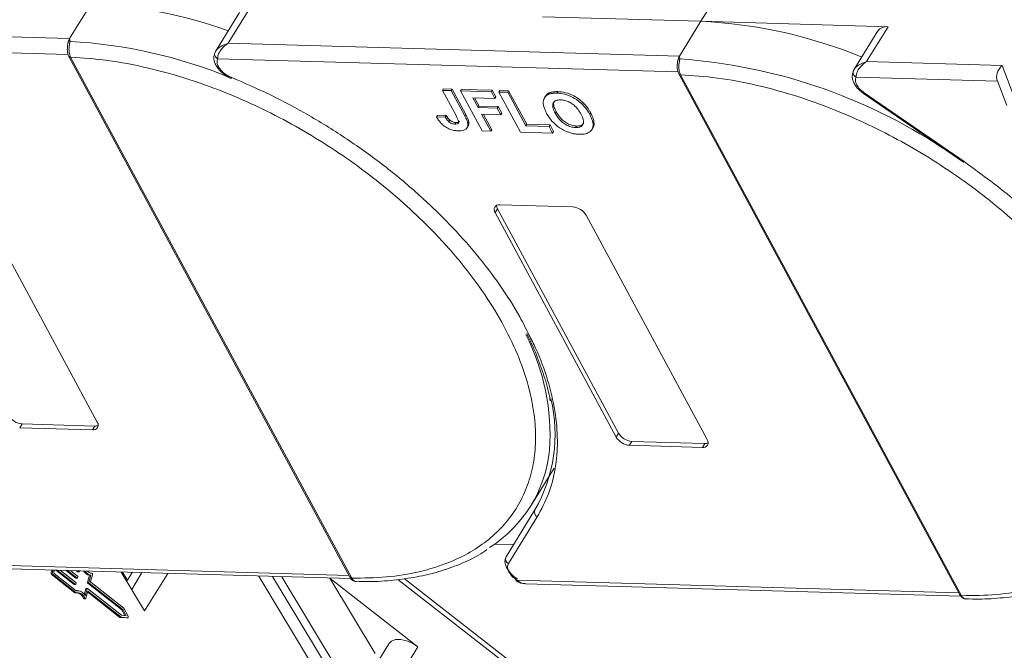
# Model space of a CAD drawing. Header units: millimetres. Extents: x 2854 to 4324, y 357 to 1390.
# Tile 35 of 45: x 3788 to 3849, y 1231 to 1271. Entities that reach past the tile are written whole.
import ezdxf

# ---------------------------------------------------------------- set-up
doc = ezdxf.new("R2010")
doc.units = ezdxf.units.MM

msp = doc.modelspace()

# ---------------------------------------------------------------- linework, layer by layer
at = {"color": 7, "linetype": 'Continuous', "lineweight": 15}
for p, q in [((3830.355, 1270.437), (3831.704, 1272.626)), ((3792.078, 1271.537), (3790.728, 1269.348)), ((3800.685, 1269.061), (3802.035, 1271.251)), ((3801.386, 1270.979), (3799.885, 1268.546)), ((3820.398, 1270.723), (3830.355, 1270.437)), ((3790.728, 1269.348), (3762.408, 1270.162)), ((3830.355, 1270.437), (3829.005, 1268.247)), ((3842.102, 1270.099), (3830.355, 1270.437)), ((3840.753, 1267.91), (3842.102, 1270.099)), ((3790.728, 1269.348), (3790.757, 1269.173)), ((3841.453, 1269.828), (3839.953, 1267.394)), ((3761.741, 1269.191), (3790.636, 1268.36)), ((3829.005, 1268.247), (3800.685, 1269.061)), ((3790.684, 1268.235), (3808.326, 1235.541)), ((3790.794, 1268.183), (3790.795, 1268.181)), ((3790.795, 1268.181), (3808.437, 1235.487)), ((3799.9, 1268.568), (3799.83, 1268.395)), ((3800.018, 1268.09), (3828.912, 1267.26)), ((3829.005, 1268.247), (3829.034, 1268.073)), ((3849.263, 1267.665), (3840.753, 1267.91)), ((3849.927, 1265.913), (3849.263, 1267.665)), ((3828.961, 1267.135), (3846.603, 1234.44)), ((3829.071, 1267.082), (3829.072, 1267.081)), ((3829.072, 1267.081), (3846.713, 1234.386)), ((3839.969, 1267.418), (3839.897, 1267.246)), ((3840.085, 1266.938), (3848.967, 1266.683)), ((3848.946, 1266.74), (3849.544, 1265.162)), ((3814.183, 1266.197), (3814.123, 1266.1)), ((3814.123, 1266.1), (3815.001, 1264.472)), ((3814.672, 1266.084), (3814.123, 1266.1)), ((3814.183, 1266.197), (3814.732, 1266.182)), ((3814.672, 1266.084), (3814.732, 1266.182)), ((3815.528, 1264.499), (3814.672, 1266.084)), ((3814.732, 1266.182), (3815.587, 1264.596)), ((3815.258, 1266.067), (3815.318, 1266.165)), ((3815.258, 1266.067), (3816.615, 1263.552)), ((3817.199, 1266.012), (3815.258, 1266.067)), ((3815.318, 1266.165), (3817.259, 1266.109)), ((3816.033, 1265.632), (3817.425, 1265.592)), ((3816.364, 1265.02), (3816.033, 1265.632)), ((3816.148, 1265.629), (3816.424, 1265.117)), ((3817.199, 1266.012), (3817.259, 1266.109)), ((3817.425, 1265.592), (3817.199, 1266.012)), ((3817.259, 1266.109), (3817.485, 1265.69)), ((3817.425, 1265.592), (3817.485, 1265.69)), ((3817.675, 1265.998), (3817.735, 1266.095)), ((3817.675, 1265.998), (3819.032, 1263.483)), ((3818.224, 1265.982), (3817.675, 1265.998)), ((3817.735, 1266.095), (3818.284, 1266.079)), ((3818.224, 1265.982), (3818.284, 1266.079)), ((3819.355, 1263.886), (3818.224, 1265.982)), ((3818.284, 1266.079), (3819.415, 1263.984)), ((3820.59, 1265.732), (3820.53, 1265.635)), ((3820.827, 1265.941), (3820.767, 1265.844)), ((3821.376, 1266.022), (3821.316, 1265.925)), ((3840.552, 1265.906), (3846.829, 1261.586)), ((3846.877, 1261.631), (3840.601, 1265.951)), ((3816.364, 1265.02), (3816.424, 1265.117)), ((3817.573, 1264.985), (3816.364, 1265.02)), ((3816.424, 1265.117), (3817.633, 1265.082)), ((3817.573, 1264.985), (3817.633, 1265.082)), ((3817.799, 1264.566), (3817.573, 1264.985)), ((3817.633, 1265.082), (3817.859, 1264.663)), ((3813.763, 1264.428), (3813.823, 1264.525)), ((3814.295, 1264.444), (3813.763, 1264.428)), ((3813.823, 1264.525), (3814.355, 1264.542)), ((3814.355, 1264.542), (3814.295, 1264.444)), ((3815.587, 1264.596), (3815.528, 1264.499)), ((3816.59, 1264.601), (3817.799, 1264.566)), ((3817.164, 1263.537), (3816.59, 1264.601)), ((3816.704, 1264.597), (3817.224, 1263.634)), ((3817.799, 1264.566), (3817.859, 1264.663)), ((3821.269, 1264.757), (3821.209, 1264.66)), ((3823.433, 1264.69), (3823.373, 1264.593)), ((3814.598, 1264.227), (3814.538, 1264.129)), ((3814.967, 1264.08), (3814.907, 1263.982)), ((3815.683, 1263.768), (3815.743, 1263.865)), ((3815.783, 1264.12), (3815.723, 1264.022)), ((3819.355, 1263.886), (3819.415, 1263.984)), ((3820.82, 1263.844), (3819.355, 1263.886)), ((3819.415, 1263.984), (3820.88, 1263.941)), ((3820.82, 1263.844), (3820.88, 1263.941)), ((3821.046, 1263.425), (3820.82, 1263.844)), ((3820.88, 1263.941), (3821.106, 1263.522)), ((3822.548, 1263.862), (3822.488, 1263.764)), ((3823.504, 1263.639), (3823.564, 1263.737)), ((3816.615, 1263.552), (3817.164, 1263.537)), ((3817.164, 1263.537), (3817.224, 1263.634)), ((3819.032, 1263.483), (3821.046, 1263.425)), ((3821.046, 1263.425), (3821.106, 1263.522)), ((3784.866, 1259.364), (3792.466, 1245.28)), ((3817.73, 1258.915), (3822.3, 1258.783)), ((3817.58, 1258.671), (3817.43, 1258.428)), ((3825.03, 1244.343), (3817.43, 1258.428)), ((3817.58, 1258.671), (3825.18, 1244.587)), ((3823.143, 1258.264), (3830.743, 1244.179)), ((3787.596, 1244.924), (3787.746, 1245.168)), ((3792.166, 1244.793), (3787.596, 1244.924)), ((3787.746, 1245.168), (3792.316, 1245.036)), ((3792.316, 1245.036), (3792.166, 1244.793)), ((3825.18, 1244.587), (3825.03, 1244.343)), ((3825.873, 1243.824), (3826.023, 1244.067)), ((3826.023, 1244.067), (3830.593, 1243.936)), ((3830.443, 1243.693), (3825.873, 1243.824)), ((3830.593, 1243.936), (3830.443, 1243.693)), ((3819.678, 1240.021), (3821.132, 1242.38)), ((3819.931, 1239.765), (3818.119, 1236.824)), ((3820.079, 1239.338), (3818.267, 1236.397)), ((3817.41, 1237.629), (3818.594, 1237.595)), ((3808.259, 1235.664), (3780.516, 1236.462)), ((3781.067, 1236.241), (3808.385, 1235.455)), ((3789.608, 1235.995), (3789.588, 1235.925)), ((3789.671, 1235.927), (3789.588, 1235.925)), ((3789.69, 1235.993), (3789.671, 1235.927)), ((3789.742, 1235.871), (3789.776, 1235.99)), ((3789.865, 1235.988), (3791.005, 1235.089)), ((3789.954, 1235.985), (3791.089, 1235.09)), ((3791.121, 1235.205), (3790.139, 1235.98)), ((3790.512, 1235.969), (3791.119, 1235.491)), ((3790.601, 1235.967), (3791.202, 1235.492)), ((3791.234, 1235.607), (3790.785, 1235.961)), ((3791.159, 1235.95), (3791.232, 1235.893)), ((3791.248, 1235.948), (3791.315, 1235.894)), ((3791.341, 1235.909), (3791.351, 1235.945)), ((3789.646, 1235.669), (3789.729, 1235.671)), ((3789.646, 1235.669), (3791.048, 1234.564)), ((3789.729, 1235.671), (3791.131, 1234.566)), ((3791.142, 1234.698), (3789.761, 1235.786)), ((3791.202, 1235.492), (3791.119, 1235.491)), ((3791.128, 1235.487), (3791.211, 1235.489)), ((3791.228, 1235.507), (3791.244, 1235.565)), ((3791.315, 1235.894), (3791.232, 1235.893)), ((3791.241, 1235.889), (3791.324, 1235.891)), ((3791.987, 1235.665), (3791.861, 1235.221)), ((3792.07, 1235.667), (3791.945, 1235.223)), ((3792.07, 1235.667), (3791.987, 1235.665)), ((3792.048, 1235.282), (3792.165, 1235.697)), ((3793.972, 1235.87), (3795.438, 1233.437)), ((3794.355, 1235.358), (3794.048, 1235.867)), ((3794.303, 1235.32), (3794.355, 1235.358)), ((3794.355, 1235.358), (3794.658, 1235.85)), ((3794.625, 1234.785), (3795.271, 1235.832)), ((3795.438, 1233.437), (3796.886, 1235.786)), ((3802.602, 1235.622), (3806.485, 1229.179)), ((3803.461, 1235.597), (3807.987, 1228.085)), ((3808.415, 1228.334), (3804.048, 1235.58)), ((3807.066, 1235.493), (3809.915, 1230.767)), ((3812.593, 1231.178), (3807.086, 1235.461)), ((3808.437, 1235.487), (3808.437, 1235.485)), ((3811.328, 1235.4), (3829.333, 1221.4)), ((3829.855, 1221.362), (3811.729, 1235.457)), ((3846.536, 1234.564), (3818.793, 1235.361)), ((3791.089, 1235.09), (3791.005, 1235.089)), ((3791.014, 1235.085), (3791.097, 1235.087)), ((3791.114, 1235.105), (3791.131, 1235.163)), ((3791.22, 1234.707), (3791.137, 1234.706)), ((3791.748, 1234.819), (3791.648, 1234.464)), ((3791.831, 1234.821), (3791.706, 1234.377)), ((3791.748, 1234.819), (3791.831, 1234.821)), ((3791.848, 1234.839), (3791.765, 1234.837)), ((3793.987, 1233.156), (3791.857, 1234.836)), ((3791.945, 1235.223), (3791.861, 1235.221)), ((3791.954, 1235.18), (3791.871, 1235.178)), ((3791.871, 1235.178), (3794.001, 1233.499)), ((3791.954, 1235.18), (3794.084, 1233.501)), ((3794.131, 1233.604), (3792.057, 1235.239)), ((3819.344, 1235.14), (3846.662, 1234.355)), ((3791.048, 1234.564), (3791.131, 1234.566)), ((3791.687, 1234.223), (3791.604, 1234.221)), ((3791.635, 1234.197), (3791.718, 1234.199)), ((3791.752, 1234.235), (3791.878, 1234.679)), ((3791.862, 1234.624), (3793.886, 1233.028)), ((3791.878, 1234.679), (3793.969, 1233.03)), ((3846.713, 1234.386), (3846.714, 1234.385)), ((3794.084, 1233.501), (3794.001, 1233.499)), ((3794.001, 1233.499), (3794.197, 1233.139)), ((3794.084, 1233.501), (3794.286, 1233.132)), ((3794.405, 1233.103), (3794.131, 1233.604)), ((3793.886, 1233.028), (3793.969, 1233.03)), ((3793.886, 1233.028), (3794.292, 1232.995)), ((3793.969, 1233.03), (3794.375, 1232.997)), ((3794.286, 1233.132), (3793.987, 1233.156)), ((3794.375, 1232.997), (3794.292, 1232.995)), ((3794.292, 1232.995), (3794.294, 1232.995)), ((3794.294, 1232.995), (3794.377, 1232.997)), ((3810.763, 1231.373), (3809.263, 1228.941)), ((3811.093, 1228.746), (3812.593, 1231.178))]:
    msp.add_line(p, q, dxfattribs=at)
at = {"color": 7, "linetype": 'Continuous', "lineweight": 15, "flags": 128}
for points in [[(3800.869, 1266.921), (3800.868, 1266.883), (3800.873, 1266.856), (3800.884, 1266.841), (3800.892, 1266.839)], [(3840.601, 1265.951), (3840.578, 1265.925), (3840.562, 1265.91), (3840.553, 1265.906), (3840.552, 1265.906)], [(3846.829, 1261.586), (3846.829, 1261.585), (3846.838, 1261.59), (3846.854, 1261.605), (3846.877, 1261.631)], [(3818.821, 1235.443), (3818.61, 1235.6), (3818.424, 1235.774), (3818.27, 1235.96), (3818.153, 1236.15), (3818.078, 1236.338), (3818.046, 1236.517), (3818.06, 1236.681), (3818.119, 1236.824)], [(3791.202, 1235.492), (3791.206, 1235.49), (3791.209, 1235.489), (3791.213, 1235.49), (3791.217, 1235.491), (3791.22, 1235.494), (3791.223, 1235.497), (3791.226, 1235.502), (3791.228, 1235.507)], [(3791.315, 1235.894), (3791.319, 1235.892), (3791.323, 1235.891), (3791.327, 1235.891), (3791.33, 1235.893), (3791.334, 1235.896), (3791.337, 1235.899), (3791.339, 1235.904), (3791.341, 1235.909)], [(3792.129, 1235.789), (3792.139, 1235.787), (3792.148, 1235.781), (3792.156, 1235.772), (3792.162, 1235.759), (3792.167, 1235.744), (3792.168, 1235.729), (3792.168, 1235.713), (3792.165, 1235.697)], [(3818.793, 1235.361), (3818.772, 1235.334), (3818.758, 1235.318), (3818.75, 1235.312), (3818.751, 1235.318), (3818.758, 1235.335), (3818.773, 1235.362), (3818.794, 1235.399), (3818.821, 1235.443)], [(3791.089, 1235.09), (3791.092, 1235.088), (3791.096, 1235.087), (3791.1, 1235.088), (3791.104, 1235.089), (3791.107, 1235.092), (3791.11, 1235.095), (3791.112, 1235.1), (3791.114, 1235.105)], [(3791.857, 1234.836), (3791.853, 1234.838), (3791.85, 1234.839), (3791.846, 1234.839), (3791.842, 1234.837), (3791.839, 1234.835), (3791.836, 1234.831), (3791.833, 1234.826), (3791.831, 1234.821)], [(3791.752, 1234.235), (3791.747, 1234.221), (3791.74, 1234.211), (3791.732, 1234.203), (3791.722, 1234.199), (3791.712, 1234.199), (3791.703, 1234.204), (3791.694, 1234.212), (3791.687, 1234.223)], [(3794.405, 1233.103), (3794.411, 1233.087), (3794.414, 1233.069), (3794.414, 1233.05), (3794.411, 1233.033), (3794.405, 1233.017), (3794.396, 1233.006), (3794.386, 1232.999), (3794.375, 1232.997)], [(3812.593, 1231.178), (3812.248, 1231.402), (3811.878, 1231.559), (3811.515, 1231.638), (3811.19, 1231.63), (3810.93, 1231.537), (3810.763, 1231.373)]]:
    msp.add_lwpolyline(points, dxfattribs=at)
at = {"color": 7, "linetype": 'Continuous', "lineweight": 15}
for centre, radius, start, end in [((3790.71, 1241.863), 29.706, 70.37766, 87.36022), ((3828.892, 1240.09), 30.382, 67.65228, 87.24033), ((3842.008, 1269.412), 0.693, 82.19656, 143.19427), ((3790.818, 1268.96), 0.222, 105.89828, 154.18769), ((3789.119, 1238.677), 30.54, 67.61991, 86.92618), ((3790.784, 1268.303), 0.121, 213.31763, 274.70456), ((3790.787, 1268.304), 0.123, 214.04545, 273.97599), ((3800.068, 1268.383), 0.239, 148.58106, 178.03497), ((3800.176, 1268.398), 0.346, 181.21772, 242.87162), ((3829.095, 1267.86), 0.222, 105.89828, 154.18769), ((3826.635, 1233.87), 34.287, 56.61812, 85.98746), ((3829.061, 1267.202), 0.121, 213.31763, 274.70456), ((3829.063, 1267.204), 0.123, 214.04545, 273.97599), ((3840.135, 1267.231), 0.238, 148.55546, 176.3003), ((3840.242, 1267.245), 0.345, 179.78709, 242.95412), ((3817.673, 1258.614), 0.306, 79.14736, 217.56468), ((3817.965, 1258.897), 0.446, 182.64256, 210.45521), ((3822.221, 1257.711), 1.076, 30.95613, 85.74517), ((3807.018, 1244.467), 13.862, 356.09889, 27.10414), ((3811.609, 1244.53), 9.59, 330.2055, 13.3954), ((3787.826, 1246.24), 1.076, 210.95613, 265.74517), ((3792.224, 1245.093), 0.306, 259.14736, 37.56468), ((3792.345, 1245.481), 0.446, 266.24921, 294.05501), ((3826.103, 1245.14), 1.076, 210.95613, 265.74517), ((3825.953, 1244.897), 1.076, 210.95613, 265.74517), ((3830.501, 1243.993), 0.306, 259.14736, 37.56468), ((3830.622, 1244.381), 0.446, 266.24921, 294.05501), ((3812.681, 1244.334), 8.207, 302.40058, 354.33401), ((3820.223, 1239.627), 0.323, 154.70189, 243.53573), ((3818.411, 1236.686), 0.323, 154.70189, 243.53573), ((3789.915, 1235.847), 0.257, 161.91589, 223.40054), ((3792.125, 1236.256), 0.607, 211.65461, 256.85548), ((3792.207, 1236.256), 0.605, 212.05082, 256.89148), ((3792.158, 1236.243), 0.454, 223.26561, 266.39483), ((3789.832, 1235.845), 0.257, 161.91589, 223.40054), ((3789.823, 1235.845), 0.0855, 161.91589, 223.40054), ((3791.128, 1235.501), 0.0135, 229.67127, 270.30289), ((3791.241, 1235.903), 0.0135, 229.67127, 270.30289), ((3791.203, 1235.578), 0.0428, 341.91589, 43.40054), ((3808.428, 1235.61), 0.123, 214.04545, 273.97599), ((3808.429, 1235.608), 0.123, 214.09141, 273.93668), ((3791.014, 1235.099), 0.0135, 229.67127, 270.30289), ((3791.09, 1235.176), 0.0428, 341.91589, 43.40054), ((3791.206, 1234.154), 0.548, 24.06002, 96.72699), ((3791.769, 1234.816), 0.021, 100.59105, 172.63218), ((3791.902, 1235.208), 0.0428, 161.91589, 223.40054), ((3791.985, 1235.21), 0.0428, 161.91589, 223.40054), ((3792.088, 1235.269), 0.0428, 161.91589, 223.40054), ((3791.208, 1234.068), 0.504, 17.9465, 98.75134), ((3791.063, 1234.006), 0.582, 21.6349, 78.23874), ((3791.638, 1234.233), 0.0363, 199.62462, 265.26711), ((3846.705, 1234.509), 0.123, 214.04545, 273.97599), ((3846.706, 1234.508), 0.123, 214.09141, 273.93668)]:
    msp.add_arc(centre, radius, start, end, dxfattribs=at)
msp.add_ellipse((3849.535, 1267.162), major_axis=(0.441, 0.619), ratio=0.715737, start_param=1.232087, end_param=2.802883, dxfattribs=at)
for points in [[(3790.618, 1269.057), (3790.631, 1269.111), (3790.658, 1269.219), (3790.705, 1269.305), (3790.728, 1269.348)], [(3800.018, 1268.09), (3799.995, 1268.017), (3799.951, 1267.871), (3800.031, 1267.686), (3800.071, 1267.593)], [(3828.895, 1267.956), (3828.908, 1268.01), (3828.935, 1268.119), (3828.982, 1268.204), (3829.005, 1268.247)], [(3818.267, 1236.397), (3818.237, 1236.321), (3818.177, 1236.169), (3818.261, 1235.97), (3818.304, 1235.871)], [(3818.304, 1235.871), (3818.364, 1235.778), (3818.484, 1235.592), (3818.69, 1235.438), (3818.793, 1235.361)]]:
    msp.add_open_spline(points, degree=3, dxfattribs=at)
for points, knots in [([(3790.599, 1268.912), (3790.59, 1268.803), (3790.576, 1268.635), (3790.612, 1268.396), (3790.66, 1268.29), (3790.684, 1268.237)], [0, 0, 0, 0, 0.471624, 0.732738, 1, 1, 1, 1]), ([(3790.6, 1268.845), (3790.601, 1268.902), (3790.602, 1268.974), (3790.616, 1269.042), (3790.618, 1269.057)], [0, 0, 0, 0, 0.789574, 1, 1, 1, 1]), ([(3790.757, 1269.173), (3790.751, 1269.144), (3790.737, 1269.08), (3790.712, 1268.962), (3790.694, 1268.827), (3790.685, 1268.664), (3790.696, 1268.494), (3790.732, 1268.321), (3790.772, 1268.232), (3790.794, 1268.183)], [0, 0, 0, 0, 0.111798, 0.24433, 0.368648, 0.500401, 0.687223, 0.827968, 1, 1, 1, 1]), ([(3799.864, 1268.507), (3799.896, 1268.558), (3799.966, 1268.669), (3800.224, 1268.889), (3800.504, 1268.994), (3800.685, 1269.061)], [0, 0, 0, 0, 0.227063, 0.501587, 1, 1, 1, 1]), ([(3800.685, 1269.061), (3800.591, 1268.997), (3800.404, 1268.868), (3800.185, 1268.606), (3800.039, 1268.325), (3800.025, 1268.165), (3800.018, 1268.09)], [0, 0, 0, 0, 0.2511309, 0.5018046, 0.7656407, 1, 1, 1, 1]), ([(3790.795, 1268.181), (3791.561, 1268.129), (3793.118, 1268.024), (3795.618, 1267.549), (3798.026, 1266.883), (3800.283, 1266.072), (3802.353, 1265.181), (3804.408, 1264.148), (3807.093, 1262.589), (3809.626, 1260.8), (3811.916, 1258.852), (3813.638, 1257.192), (3815.301, 1255.334), (3816.81, 1253.311), (3818.029, 1251.304), (3818.971, 1249.306), (3819.632, 1247.308), (3819.954, 1245.488), (3819.997, 1243.876), (3819.827, 1242.473), (3819.447, 1241.156), (3818.656, 1239.539), (3817.461, 1238.174), (3815.912, 1237.108), (3814.472, 1236.403), (3812.718, 1235.857), (3810.66, 1235.513), (3809.17, 1235.495), (3808.437, 1235.487)], [0, 0, 0, 0, 0.038862, 0.078912, 0.1200677, 0.1522272, 0.1843815, 0.2172151, 0.2500433, 0.3156185, 0.347778, 0.3799323, 0.4210926, 0.4611415, 0.5, 0.5388632, 0.578912, 0.6200677, 0.6522272, 0.6843815, 0.7172151, 0.7500433, 0.8156185, 0.847778, 0.8799323, 0.9210926, 0.9611404, 1, 1, 1, 1]), ([(3799.829, 1268.391), (3799.809, 1268.329), (3799.768, 1268.206), (3799.787, 1267.99), (3799.863, 1267.763), (3799.995, 1267.536), (3800.176, 1267.319), (3800.393, 1267.124), (3800.636, 1266.957), (3800.807, 1266.878), (3800.892, 1266.839)], [0, 0, 0, 0, 0.128528, 0.256215, 0.382974, 0.50872, 0.633372, 0.756852, 0.879085, 1, 1, 1, 1]), ([(3829.034, 1268.073), (3829.027, 1268.044), (3829.013, 1267.98), (3828.989, 1267.862), (3828.971, 1267.726), (3828.962, 1267.564), (3828.973, 1267.394), (3829.009, 1267.221), (3829.049, 1267.131), (3829.071, 1267.082)], [0, 0, 0, 0, 0.111798, 0.24433, 0.368648, 0.500401, 0.687223, 0.827968, 1, 1, 1, 1]), ([(3800.869, 1266.921), (3800.787, 1266.959), (3800.62, 1267.036), (3800.391, 1267.203), (3800.196, 1267.393), (3800.112, 1267.527), (3800.071, 1267.593)], [0, 0, 0, 0, 0.245513, 0.5, 0.754487, 1, 1, 1, 1]), ([(3828.875, 1267.812), (3828.866, 1267.703), (3828.853, 1267.534), (3828.889, 1267.296), (3828.937, 1267.19), (3828.961, 1267.136)], [0, 0, 0, 0, 0.471624, 0.732738, 1, 1, 1, 1]), ([(3828.877, 1267.745), (3828.878, 1267.802), (3828.879, 1267.874), (3828.892, 1267.942), (3828.895, 1267.956)], [0, 0, 0, 0, 0.789574, 1, 1, 1, 1]), ([(3839.932, 1267.355), (3839.964, 1267.406), (3840.034, 1267.517), (3840.292, 1267.737), (3840.572, 1267.842), (3840.753, 1267.91)], [0, 0, 0, 0, 0.227063, 0.501587, 1, 1, 1, 1]), ([(3840.753, 1267.91), (3840.659, 1267.845), (3840.471, 1267.716), (3840.253, 1267.454), (3840.107, 1267.173), (3840.092, 1267.014), (3840.085, 1266.938)], [0, 0, 0, 0, 0.251519, 0.501784, 0.765632, 1, 1, 1, 1]), ([(3800.869, 1266.921), (3801.696, 1266.564), (3803.349, 1265.85), (3805.794, 1264.535), (3808.182, 1263.054), (3810.474, 1261.403), (3812.616, 1259.622), (3814.557, 1257.756), (3816.282, 1255.833), (3817.763, 1253.875), (3818.87, 1252.172), (3819.372, 1251.135), (3819.556, 1250.756)], [0, 0, 0, 0, 0.103246, 0.206499, 0.312218, 0.418667, 0.525117, 0.630836, 0.734078, 0.837335, 0.940577, 1, 1, 1, 1]), ([(3829.072, 1267.081), (3829.838, 1267.029), (3831.395, 1266.924), (3833.894, 1266.449), (3836.303, 1265.783), (3838.56, 1264.972), (3840.63, 1264.081), (3842.685, 1263.047), (3845.37, 1261.488), (3847.903, 1259.7), (3850.193, 1257.752), (3851.915, 1256.092), (3853.578, 1254.233), (3855.087, 1252.21), (3856.305, 1250.204), (3857.248, 1248.206), (3857.909, 1246.207), (3858.231, 1244.387), (3858.274, 1242.776), (3858.104, 1241.373), (3857.724, 1240.055), (3856.933, 1238.438), (3855.738, 1237.074), (3854.189, 1236.008), (3852.749, 1235.303), (3850.995, 1234.756), (3848.937, 1234.413), (3847.447, 1234.395), (3846.713, 1234.386)], [0, 0, 0, 0, 0.038862, 0.078912, 0.1200677, 0.1522272, 0.1843815, 0.2172151, 0.2500433, 0.3156185, 0.347778, 0.3799323, 0.4210926, 0.4611415, 0.5, 0.5388632, 0.578912, 0.6200677, 0.6522272, 0.6843815, 0.7172151, 0.7500433, 0.8156185, 0.847778, 0.8799323, 0.9210926, 0.9611404, 1, 1, 1, 1]), ([(3839.923, 1267.335), (3839.887, 1267.225), (3839.813, 1267.001), (3839.895, 1266.674), (3840.043, 1266.398), (3840.269, 1266.114), (3840.499, 1265.95), (3840.644, 1265.846)], [0, 0, 0, 0, 0.208, 0.427784, 0.580415, 0.736816, 1, 1, 1, 1]), ([(3840.601, 1265.951), (3840.506, 1266.025), (3840.31, 1266.177), (3840.114, 1266.454), (3840.023, 1266.727), (3840.065, 1266.869), (3840.085, 1266.938)], [0, 0, 0, 0, 0.241864, 0.5, 0.758136, 1, 1, 1, 1]), ([(3820.451, 1265.295), (3820.453, 1265.354), (3820.457, 1265.473), (3820.532, 1265.664), (3820.646, 1265.786), (3820.754, 1265.837), (3820.767, 1265.844)], [0, 0, 0, 0, 0.2508959, 0.5021661, 0.9405117, 1, 1, 1, 1]), ([(3820.594, 1265.73), (3820.648, 1265.803), (3820.71, 1265.886), (3820.814, 1265.935), (3820.827, 1265.941)], [0, 0, 0, 0, 0.874905, 1, 1, 1, 1]), ([(3820.767, 1265.844), (3820.796, 1265.855), (3820.853, 1265.878), (3820.945, 1265.899), (3821.036, 1265.914), (3821.126, 1265.923), (3821.219, 1265.927), (3821.283, 1265.926), (3821.316, 1265.925)], [0, 0, 0, 0, 0.185429, 0.37219, 0.527708, 0.683877, 0.841678, 1, 1, 1, 1]), ([(3820.827, 1265.941), (3820.856, 1265.952), (3820.913, 1265.975), (3821.005, 1265.997), (3821.096, 1266.012), (3821.186, 1266.02), (3821.279, 1266.024), (3821.343, 1266.023), (3821.376, 1266.022)], [0, 0, 0, 0, 0.185429, 0.37219, 0.527708, 0.683877, 0.841678, 1, 1, 1, 1]), ([(3821.316, 1265.925), (3821.393, 1265.921), (3821.628, 1265.907), (3822.054, 1265.798), (3822.54, 1265.543), (3822.976, 1265.18), (3823.228, 1264.851), (3823.345, 1264.643), (3823.373, 1264.593)], [0, 0, 0, 0, 0.101398, 0.306996, 0.506144, 0.685262, 0.924557, 1, 1, 1, 1]), ([(3821.376, 1266.022), (3821.453, 1266.018), (3821.688, 1266.004), (3822.114, 1265.896), (3822.6, 1265.641), (3823.036, 1265.278), (3823.287, 1264.948), (3823.404, 1264.74), (3823.433, 1264.69)], [0, 0, 0, 0, 0.101398, 0.306996, 0.506144, 0.685262, 0.924557, 1, 1, 1, 1]), ([(3820.669, 1264.659), (3820.651, 1264.692), (3820.615, 1264.76), (3820.568, 1264.863), (3820.524, 1264.97), (3820.488, 1265.08), (3820.461, 1265.19), (3820.454, 1265.26), (3820.451, 1265.295)], [0, 0, 0, 0, 0.15395, 0.308181, 0.478699, 0.649961, 0.824203, 1, 1, 1, 1]), ([(3821.549, 1265.506), (3821.474, 1265.504), (3821.324, 1265.5), (3821.153, 1265.42), (3821.051, 1265.282), (3821.036, 1265.053), (3821.118, 1264.833), (3821.194, 1264.688), (3821.209, 1264.66)], [0, 0, 0, 0, 0.159186, 0.319845, 0.483838, 0.656366, 0.932671, 1, 1, 1, 1]), ([(3821.269, 1264.757), (3821.235, 1264.824), (3821.148, 1264.995), (3821.096, 1265.226), (3821.109, 1265.387), (3821.155, 1265.429), (3821.156, 1265.429)], [0, 0, 0, 0, 0.274858, 0.694634, 0.993023, 1, 1, 1, 1]), ([(3822.817, 1264.621), (3822.778, 1264.688), (3822.682, 1264.856), (3822.487, 1265.096), (3822.217, 1265.306), (3821.948, 1265.439), (3821.72, 1265.495), (3821.593, 1265.503), (3821.549, 1265.506)], [0, 0, 0, 0, 0.159697, 0.4009, 0.570524, 0.740194, 0.908408, 1, 1, 1, 1]), ([(3815.098, 1263.564), (3815.02, 1263.569), (3814.843, 1263.581), (3814.541, 1263.669), (3814.247, 1263.839), (3813.964, 1264.098), (3813.842, 1264.298), (3813.763, 1264.428)], [0, 0, 0, 0, 0.155292, 0.353145, 0.543243, 0.704067, 1, 1, 1, 1]), ([(3814.295, 1264.444), (3814.305, 1264.428), (3814.325, 1264.394), (3814.358, 1264.342), (3814.394, 1264.289), (3814.435, 1264.235), (3814.481, 1264.181), (3814.519, 1264.147), (3814.538, 1264.129)], [0, 0, 0, 0, 0.155996, 0.312125, 0.480895, 0.650212, 0.823248, 1, 1, 1, 1]), ([(3814.355, 1264.542), (3814.365, 1264.525), (3814.385, 1264.491), (3814.418, 1264.44), (3814.454, 1264.387), (3814.495, 1264.333), (3814.541, 1264.278), (3814.579, 1264.244), (3814.598, 1264.227)], [0, 0, 0, 0, 0.155996, 0.312125, 0.480895, 0.650212, 0.823248, 1, 1, 1, 1]), ([(3814.907, 1263.982), (3814.956, 1263.983), (3815.033, 1263.985), (3815.111, 1264.023), (3815.147, 1264.081), (3815.127, 1264.233), (3815.056, 1264.368), (3815.001, 1264.472)], [0, 0, 0, 0, 0.189329, 0.302222, 0.415612, 0.548732, 1, 1, 1, 1]), ([(3815.528, 1264.499), (3815.545, 1264.465), (3815.581, 1264.398), (3815.624, 1264.308), (3815.66, 1264.228), (3815.685, 1264.159), (3815.71, 1264.09), (3815.719, 1264.045), (3815.723, 1264.022)], [0, 0, 0, 0, 0.20827, 0.416707, 0.561481, 0.706573, 0.852825, 1, 1, 1, 1]), ([(3815.587, 1264.596), (3815.605, 1264.563), (3815.641, 1264.495), (3815.684, 1264.405), (3815.72, 1264.325), (3815.745, 1264.256), (3815.77, 1264.187), (3815.779, 1264.142), (3815.783, 1264.12)], [0, 0, 0, 0, 0.20827, 0.416707, 0.561481, 0.706573, 0.852825, 1, 1, 1, 1]), ([(3822.716, 1263.345), (3822.638, 1263.35), (3822.404, 1263.363), (3821.975, 1263.47), (3821.487, 1263.726), (3821.052, 1264.09), (3820.807, 1264.412), (3820.694, 1264.615), (3820.669, 1264.659)], [0, 0, 0, 0, 0.102171, 0.30922, 0.51365, 0.692275, 0.932413, 1, 1, 1, 1]), ([(3821.209, 1264.66), (3821.248, 1264.593), (3821.355, 1264.407), (3821.578, 1264.144), (3821.891, 1263.928), (3822.176, 1263.805), (3822.375, 1263.77), (3822.473, 1263.765), (3822.488, 1263.764)], [0, 0, 0, 0, 0.159163, 0.441094, 0.61902, 0.796885, 0.968573, 1, 1, 1, 1]), ([(3822.548, 1263.862), (3822.469, 1263.869), (3822.309, 1263.882), (3822.043, 1263.98), (3821.776, 1264.136), (3821.5, 1264.388), (3821.352, 1264.607), (3821.277, 1264.743), (3821.269, 1264.757)], [0, 0, 0, 0, 0.15971, 0.320429, 0.491074, 0.67705, 0.96629, 1, 1, 1, 1]), ([(3822.488, 1263.764), (3822.563, 1263.767), (3822.713, 1263.771), (3822.879, 1263.856), (3822.978, 1263.999), (3822.989, 1264.234), (3822.904, 1264.453), (3822.829, 1264.597), (3822.817, 1264.621)], [0, 0, 0, 0, 0.1590911, 0.3194511, 0.4859915, 0.6606818, 0.9442887, 1, 1, 1, 1]), ([(3823.373, 1264.593), (3823.407, 1264.526), (3823.51, 1264.323), (3823.603, 1264.004), (3823.559, 1263.677), (3823.357, 1263.452), (3823.053, 1263.349), (3822.818, 1263.346), (3822.716, 1263.345)], [0, 0, 0, 0, 0.101888, 0.307343, 0.492963, 0.678647, 0.860791, 1, 1, 1, 1]), ([(3823.433, 1264.69), (3823.467, 1264.623), (3823.571, 1264.42), (3823.653, 1264.107), (3823.65, 1263.845), (3823.566, 1263.759), (3823.552, 1263.745)], [0, 0, 0, 0, 0.192169, 0.579672, 0.929764, 1, 1, 1, 1]), ([(3814.538, 1264.129), (3814.576, 1264.101), (3814.648, 1264.048), (3814.769, 1264), (3814.853, 1263.985), (3814.897, 1263.983), (3814.907, 1263.982)], [0, 0, 0, 0, 0.330398, 0.624767, 0.917361, 1, 1, 1, 1]), ([(3814.598, 1264.227), (3814.636, 1264.198), (3814.708, 1264.145), (3814.829, 1264.097), (3814.913, 1264.082), (3814.957, 1264.08), (3814.967, 1264.08)], [0, 0, 0, 0, 0.330398, 0.624767, 0.917361, 1, 1, 1, 1]), ([(3814.967, 1264.08), (3815.015, 1264.081), (3815.092, 1264.083), (3815.167, 1264.116), (3815.183, 1264.148), (3815.189, 1264.162)], [0, 0, 0, 0, 0.495374, 0.790754, 1, 1, 1, 1]), ([(3815.723, 1264.022), (3815.726, 1263.961), (3815.732, 1263.837), (3815.641, 1263.69), (3815.442, 1263.572), (3815.228, 1263.567), (3815.098, 1263.564)], [0, 0, 0, 0, 0.20646, 0.413515, 0.645211, 1, 1, 1, 1]), ([(3815.783, 1264.12), (3815.789, 1264.056), (3815.798, 1263.961), (3815.75, 1263.893), (3815.734, 1263.87)], [0, 0, 0, 0, 0.663161, 1, 1, 1, 1]), ([(3822.983, 1264.039), (3822.979, 1264.028), (3822.954, 1263.96), (3822.826, 1263.889), (3822.665, 1263.861), (3822.567, 1263.862), (3822.548, 1263.862)], [0, 0, 0, 0, 0.084934, 0.502415, 0.906703, 1, 1, 1, 1]), ([(3857.27, 1250.716), (3856.745, 1251.595), (3855.611, 1253.492), (3853.182, 1256.337), (3850.254, 1259.159), (3847.997, 1260.811), (3846.877, 1261.631)], [0, 0, 0, 0, 0.224157, 0.484087, 0.744018, 1, 1, 1, 1]), ([(3819.42, 1250.841), (3819.628, 1250.412), (3819.951, 1249.747), (3820.176, 1249.095), (3820.256, 1248.863)], [0, 0, 0, 0, 0.643668, 1, 1, 1, 1]), ([(3819.556, 1250.756), (3819.701, 1250.476), (3820.199, 1249.52), (3820.764, 1247.908), (3821.235, 1245.955), (3821.392, 1244.086), (3821.248, 1242.346), (3820.837, 1240.74), (3820.332, 1239.805), (3820.079, 1239.338)], [0, 0, 0, 0, 0.064971, 0.221668, 0.379448, 0.537229, 0.693926, 0.846958, 1, 1, 1, 1]), ([(3820.256, 1248.863), (3820.34, 1248.638), (3820.596, 1247.952), (3820.804, 1247.197), (3820.884, 1246.685), (3820.896, 1246.608)], [0, 0, 0, 0, 0.293468, 0.894473, 1, 1, 1, 1]), ([(3808.709, 1235.288), (3808.98, 1235.28), (3809.787, 1235.256), (3811.063, 1235.345), (3812.53, 1235.548), (3813.918, 1235.879), (3815.213, 1236.339), (3816.223, 1236.803), (3816.75, 1237.159), (3816.923, 1237.276)], [0, 0, 0, 0, 0.083578, 0.248214, 0.413815, 0.58041, 0.748174, 0.91744, 1, 1, 1, 1]), ([(3846.985, 1234.188), (3847.257, 1234.18), (3848.063, 1234.156), (3849.34, 1234.244), (3850.807, 1234.448), (3852.195, 1234.779), (3853.49, 1235.238), (3854.5, 1235.703), (3855.027, 1236.059), (3855.199, 1236.176)], [0, 0, 0, 0, 0.083578, 0.248214, 0.413815, 0.58041, 0.748174, 0.91744, 1, 1, 1, 1]), ([(3808.327, 1235.539), (3808.35, 1235.502), (3808.398, 1235.425), (3808.496, 1235.342), (3808.605, 1235.286), (3808.679, 1235.277), (3808.716, 1235.273)], [0, 0, 0, 0, 0.241914, 0.492369, 0.74583, 1, 1, 1, 1]), ([(3808.437, 1235.485), (3808.464, 1235.443), (3808.513, 1235.368), (3808.607, 1235.294), (3808.672, 1235.282), (3808.707, 1235.276)], [0, 0, 0, 0, 0.354535, 0.644606, 1, 1, 1, 1]), ([(3818.75, 1235.313), (3818.849, 1235.261), (3819.036, 1235.164), (3819.245, 1235.148), (3819.343, 1235.14)], [0, 0, 0, 0, 0.529898, 1, 1, 1, 1]), ([(3818.793, 1235.361), (3818.874, 1235.299), (3819.036, 1235.172), (3819.241, 1235.154), (3819.345, 1235.145)], [0, 0, 0, 0, 0.4936056, 1, 1, 1, 1]), ([(3846.604, 1234.439), (3846.627, 1234.401), (3846.675, 1234.325), (3846.773, 1234.241), (3846.882, 1234.185), (3846.956, 1234.177), (3846.993, 1234.173)], [0, 0, 0, 0, 0.241914, 0.492369, 0.74583, 1, 1, 1, 1]), ([(3846.714, 1234.385), (3846.741, 1234.343), (3846.79, 1234.267), (3846.884, 1234.193), (3846.949, 1234.182), (3846.984, 1234.175)], [0, 0, 0, 0, 0.354535, 0.644606, 1, 1, 1, 1])]:
    msp.add_open_spline(points, degree=3, knots=knots, dxfattribs=at)

doc.saveas('drawing.dxf')
